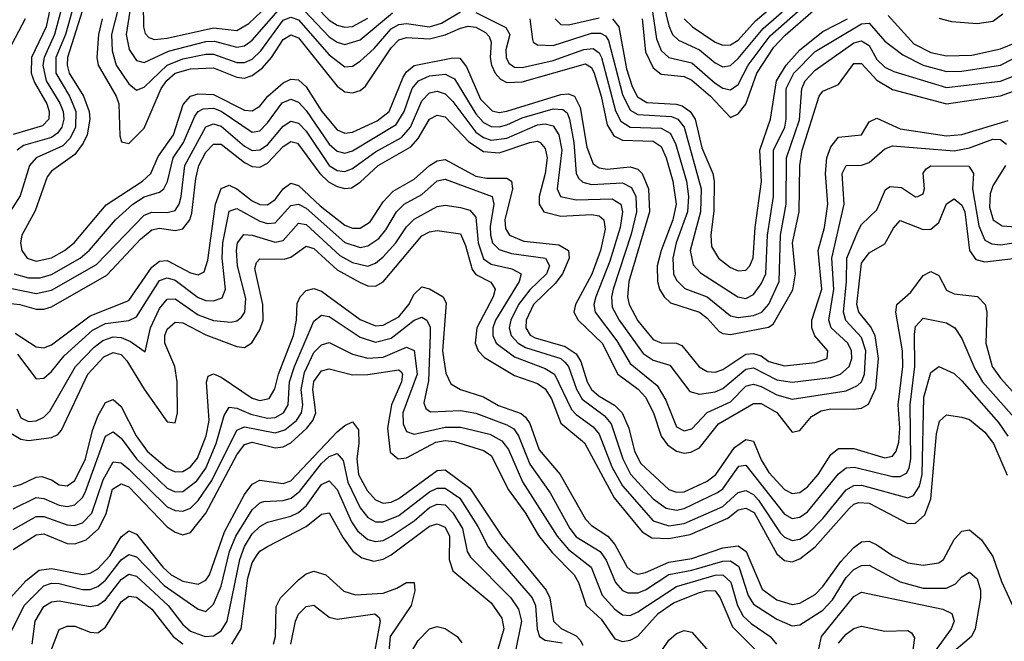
# Model space of a CAD drawing. Header units: inches. Extents: x 990535 to 1117859, y 769386 to 892122.
# Tile 98 of 256: x 1014587 to 1017140, y 861318 to 862928. Entities that reach past the tile are written whole.
import ezdxf

# ---------------------------------------------------------------- set-up
doc = ezdxf.new("R2010")
doc.units = ezdxf.units.IN
doc.header["$MEASUREMENT"] = 0
doc.layers.add('B0816', color=7, linetype='Continuous')

msp = doc.modelspace()

# ---------------------------------------------------------------- linework, layer by layer
at = {"layer": 'B0816', "color": 5}
for points, elevation in [([(1014881.4, 863110), (1014825.1, 862890), (1014827.2, 862847.2), (1014837.2, 862810), (1014870, 862761.7), (1014890, 862745.2), (1014910, 862753.1), (1014969.3, 862810.7), (1015010, 862826.7), (1015070, 862839), (1015090, 862839), (1015150, 862817.4), (1015170, 862817.4), (1015190, 862825.7), (1015212.6, 862847.4), (1015270, 862927.1), (1015290, 862934.6), (1015310, 862927.4), (1015390, 862837.4), (1015430, 862806.2), (1015450, 862807.8), (1015470, 862820.4), (1015506.3, 862853.7), (1015550, 862904.7), (1015570, 862916), (1015590, 862918.2), (1015650, 862910), (1015681.1, 862918.9), (1015730, 862948.3)], 2940), ([(1016243.3, 863023.3), (1016270, 862912.6), (1016280.2, 862890), (1016295.1, 862875.1), (1016350, 862850.3), (1016390, 862816.6), (1016410, 862805.8), (1016430, 862809.7), (1016450, 862827.9), (1016514.6, 862905.4), (1016589.5, 862970.5)], 3060), ([(1014907.5, 862970), (1014908, 862910), (1014912.6, 862892.6), (1014922.2, 862882.2), (1014937.2, 862877.2), (1014970, 862880.3), (1015090, 862906.8), (1015150, 862900.3), (1015181.4, 862918.6), (1015263.1, 862996.9)], 2980), ([(1015319.3, 862999.3), (1015390, 862927.3), (1015410, 862913.9), (1015430, 862908.6), (1015450, 862910.6), (1015490, 862932)], 2980), ([(1014728.3, 862970), (1014705.8, 862890), (1014680.6, 862830), (1014680.8, 862790), (1014716.8, 862730), (1014732.6, 862690), (1014731.8, 862650), (1014718.5, 862621.5), (1014699, 862601), (1014629.7, 862570.3), (1014613, 862550), (1014588.2, 862471.8), (1014548.8, 862410)], 2860), ([(1014669.3, 862970.7), (1014655.9, 862910), (1014618.3, 862830), (1014616.8, 862790), (1014625.7, 862765.7), (1014657.6, 862710), (1014664.1, 862690), (1014663, 862670), (1014646.6, 862653.4), (1014570, 862630.8)], 2820), ([(1014698.8, 862970), (1014677.9, 862890), (1014650.9, 862830), (1014647.3, 862810), (1014656.3, 862770), (1014691.8, 862711.8), (1014699.6, 862690), (1014701.4, 862670), (1014696.9, 862650), (1014685.7, 862634.3), (1014670, 862622.7), (1014597.5, 862602.5), (1014580.8, 862590)], 2840), ([(1014878.7, 862990), (1014863.4, 862890), (1014870.8, 862850.8), (1014890, 862822.1), (1014910, 862816.8), (1014973.3, 862846.7), (1015070, 862871.5), (1015092.4, 862872.4), (1015150, 862856.6), (1015170, 862860.5), (1015190, 862875.3), (1015270, 862966.2)], 2960), ([(1015310, 862967.7), (1015390, 862884), (1015410, 862870), (1015430, 862864.1), (1015470, 862875.6), (1015553.7, 862946.3)], 2960), ([(1016200.9, 862930), (1016210, 862845.1), (1016230, 862803.4), (1016250, 862787.1), (1016310, 862781), (1016330, 862771.2), (1016378, 862730), (1016430, 862674.6), (1016450, 862684.1), (1016470, 862709.7), (1016498.4, 862790), (1016542.8, 862857.2), (1016571.9, 862888.1), (1016678.5, 862981.5)], 3020), ([(1016222, 862990), (1016238.7, 862878.7), (1016250, 862848.6), (1016270.6, 862830.6), (1016330, 862816.3), (1016390, 862763.6), (1016410, 862750.8), (1016430, 862746.4), (1016450, 862759.9), (1016475.6, 862810), (1016533.4, 862886.6), (1016605.9, 862950)], 3040), ([(1016310.4, 862930.4), (1016331.6, 862910), (1016390, 862869.8), (1016410, 862861.7), (1016430, 862863), (1016450, 862874.7), (1016495.1, 862924.9), (1016571.3, 862990)], 3080), ([(1014749.2, 862950), (1014711.4, 862830), (1014710, 862810), (1014715.8, 862790), (1014752.8, 862730), (1014767.2, 862690), (1014769.2, 862670), (1014762, 862630), (1014752.1, 862607.9), (1014730, 862578.6), (1014670, 862535.5), (1014658.7, 862521.3), (1014627.1, 862432.9), (1014592.9, 862370), (1014589.5, 862350), (1014593, 862330), (1014607, 862310), (1014630, 862302.4), (1014670, 862311.3), (1014703.6, 862330), (1014728.2, 862350), (1014811.7, 862448.3), (1014905.6, 862510), (1014927.4, 862530), (1014946.7, 862573.3), (1014986, 862630), (1015011.3, 862708.7), (1015030.1, 862729.9), (1015050, 862735.7), (1015090, 862734.5), (1015170, 862693.8), (1015190, 862692.2), (1015210, 862703.8), (1015230.9, 862730), (1015270, 862764.3), (1015290, 862774.4), (1015310, 862772.2), (1015330, 862754.2), (1015370.3, 862690), (1015410, 862643), (1015430, 862634.2), (1015450, 862636.9), (1015513.8, 862666.2), (1015545, 862690), (1015581.2, 862778.8), (1015590, 862793.2), (1015610, 862809.6), (1015710, 862829.2), (1015728.4, 862828.4), (1015745.7, 862805.7), (1015782.2, 862722.2), (1015812.4, 862692.4), (1015830, 862688.1), (1015850, 862690.9), (1015990, 862734.5), (1016010, 862736.1), (1016025.4, 862730), (1016040.4, 862700.4), (1016058.1, 862598.1), (1016074.5, 862554.5), (1016090, 862543.9), (1016110, 862540.6), (1016170, 862546.7), (1016190, 862541.1), (1016201.3, 862530), (1016217.3, 862490), (1016220.6, 862430), (1016166.4, 862250), (1016162.8, 862210), (1016167.3, 862190), (1016190, 862147.7), (1016230, 862099.4), (1016250, 862091), (1016290, 862090.3), (1016304.1, 862084.1), (1016348.7, 862028.7), (1016370, 862016.4), (1016390, 862015.3), (1016410, 862022), (1016470, 862061.3), (1016490, 862063.6), (1016510, 862057.3), (1016530, 862042.5), (1016570, 862031.7), (1016650, 862039.6), (1016680.5, 862050), (1016682.6, 862070), (1016649.2, 862109.2), (1016640.9, 862130), (1016641.4, 862150), (1016667.4, 862230), (1016657.8, 862330), (1016673.6, 862390), (1016682.3, 862450), (1016676.8, 862530), (1016680.1, 862570), (1016690, 862598.3), (1016710, 862623.5), (1016770, 862629.6), (1016790, 862663.6), (1016810, 862673.4), (1016870, 862645), (1016990, 862626.9), (1017030.3, 862630.3), (1017150, 862666.9)], 2880), ([(1015770, 862947.1), (1015847.7, 862907.7), (1015858.2, 862890), (1015848.1, 862850), (1015848.2, 862830), (1015855.9, 862815.9), (1015870, 862805.2), (1015890, 862804.5), (1015970, 862822.6), (1016050, 862851.1), (1016073.7, 862853.7), (1016090, 862842.4), (1016096.1, 862830), (1016132.1, 862692.1), (1016145.5, 862665.5), (1016170, 862649.5), (1016250, 862647.3), (1016273.9, 862633.9), (1016287.5, 862607.5), (1016315.8, 862510), (1016321.7, 862470), (1016319.1, 862430), (1016289.5, 862350), (1016281.1, 862310), (1016282.7, 862270), (1016290, 862253.1), (1016312.1, 862232.1), (1016370, 862209.8), (1016430, 862161), (1016450, 862156.5), (1016490, 862161.6), (1016511.8, 862170), (1016530, 862191.4), (1016556.4, 862250), (1016560.1, 862370), (1016574.6, 862450), (1016575.3, 862570), (1016608.9, 862668.9), (1016614.7, 862750), (1016623.6, 862770), (1016650, 862797.5), (1016750, 862868.6), (1016770, 862873.3), (1016790, 862861.2), (1016810, 862824.8), (1016830, 862805.4), (1016854, 862794), (1016990, 862752.8), (1017130, 862768.5), (1017170, 862784.5)], 2940), ([(1016970, 862932.5), (1017003.5, 862923.5), (1017070, 862918.1), (1017110, 862924), (1017136.3, 862943.7)], 3020), ([(1014601.3, 862930), (1014549.2, 862830)], 2780), ([(1014801.1, 862930), (1014791.8, 862890), (1014787.6, 862830), (1014791.1, 862810), (1014837, 862730), (1014844.1, 862710), (1014847.2, 862627.2), (1014851.5, 862611.5), (1014870, 862607.6), (1014910, 862647), (1014954.5, 862750), (1014969.1, 862770.9), (1014990, 862789.5), (1015030, 862800.9), (1015090, 862803.8), (1015150, 862778.8), (1015170, 862777), (1015190, 862783.8), (1015216.7, 862803.3), (1015240, 862830), (1015270, 862877), (1015290, 862889.2), (1015310, 862881.2), (1015410, 862756.3), (1015430, 862741.5), (1015450, 862738.4), (1015470, 862744.4), (1015483.9, 862756.1), (1015550, 862855.6), (1015570, 862876), (1015590, 862882.4), (1015650, 862878.6), (1015690, 862888.9), (1015730, 862906.4), (1015750, 862911.3), (1015770, 862908.6), (1015795, 862895), (1015804.3, 862884.3), (1015809.4, 862870), (1015807.3, 862830), (1015810.8, 862810), (1015820, 862790), (1015834.2, 862774.2), (1015850, 862765.8), (1015890, 862767.5), (1016054.1, 862814.1), (1016070, 862803.9), (1016076.4, 862790), (1016094.6, 862730), (1016110, 862656.1), (1016127.3, 862627.3), (1016150, 862616.2), (1016230, 862613.4), (1016250, 862599.4), (1016263.4, 862570), (1016280.8, 862510), (1016288.9, 862450), (1016280.9, 862410), (1016250.3, 862330.3), (1016240.3, 862290), (1016241, 862250), (1016246.3, 862230), (1016258.1, 862210), (1016274.9, 862194.9), (1016350.2, 862170.2), (1016370, 862155.2), (1016400.6, 862120.6), (1016410, 862114.7), (1016430, 862112.6), (1016528.6, 862131.4), (1016540.7, 862139.3), (1016592, 862228), (1016598.3, 862270), (1016591.3, 862350), (1016608.5, 862430), (1016610, 862550), (1016616.1, 862590), (1016659.8, 862730), (1016670, 862742.9), (1016710, 862760.5), (1016750, 862814.2), (1016770, 862814.4), (1016810, 862771.8), (1016850, 862747), (1016990, 862709.8), (1017130, 862730.8), (1017173.2, 862746.8)], 2920), ([(1015910, 862930.4), (1015916.6, 862876.6), (1015918.7, 862870), (1015930, 862862.9), (1015970, 862861.1), (1016070, 862893.3), (1016093.3, 862893.3), (1016106.5, 862886.5), (1016113.8, 862873.8), (1016150, 862734.3), (1016170, 862693.8), (1016190, 862682.3), (1016277.2, 862677.2), (1016294, 862670), (1016309.9, 862649.9), (1016354.2, 862490), (1016352.2, 862430), (1016326, 862330), (1016333, 862293), (1016352.4, 862272.4), (1016449.6, 862210), (1016470, 862206.1), (1016490, 862215.8), (1016510, 862243.7), (1016521.6, 862270), (1016526.3, 862370), (1016541.7, 862470), (1016542.1, 862590), (1016570.8, 862650), (1016574.9, 862670), (1016574.1, 862750), (1016594.5, 862790), (1016650, 862846.1), (1016770, 862917.2), (1016790, 862918.9), (1016830, 862872.1), (1016877, 862837), (1016930, 862810.6), (1016990, 862793.8), (1017030, 862794.4), (1017130, 862810.3), (1017230, 862861.5)], 2960), ([(1015975.7, 862930), (1015990, 862915.7), (1016010, 862914.4), (1016090, 862932.8)], 2980), ([(1016124.2, 862930), (1016141.1, 862910), (1016160.7, 862800.7), (1016174.9, 862754.9), (1016188.7, 862728.7), (1016213.2, 862713.2), (1016289.6, 862709.6), (1016304.6, 862704.6), (1016325.4, 862690), (1016338.6, 862670), (1016355.9, 862595.9), (1016384.3, 862530), (1016388.2, 862510), (1016387, 862433), (1016378.9, 862370), (1016380.9, 862340.9), (1016398.8, 862310), (1016430, 862286.4), (1016450, 862277.4), (1016470, 862278.8), (1016480.1, 862290), (1016488.8, 862311.2), (1016494.5, 862390), (1016510.9, 862509.1), (1016506, 862590), (1016534.2, 862670), (1016549.4, 862770), (1016574.1, 862810), (1016609.6, 862850), (1016670, 862897.7), (1016733.7, 862930)], 2980), ([(1016839, 862939), (1016905.6, 862865.6), (1016950, 862843.2), (1016990, 862834.5), (1017056.2, 862836.2), (1017130, 862852.2), (1017172.6, 862870)], 2980), ([(1014573, 862270), (1014610, 862259.3), (1014640.3, 862259.7), (1014670, 862268.4), (1014743.8, 862310), (1014768.6, 862331.4), (1014835.9, 862410), (1014880.8, 862450), (1014910, 862468.9), (1014950, 862481.3), (1014961.1, 862490), (1014970.9, 862509.1), (1014985.1, 862570), (1015012.2, 862610), (1015041.5, 862678.5), (1015049.6, 862690.4), (1015062.7, 862697.3), (1015090, 862698.7), (1015110, 862691), (1015190, 862637.1), (1015210, 862640.3), (1015230, 862660.6), (1015267.5, 862712.5), (1015290, 862722.6), (1015310, 862714.8), (1015330, 862692.9), (1015390, 862605.5), (1015410, 862587.1), (1015430, 862582.1), (1015450, 862588), (1015563.6, 862656.4), (1015584.4, 862690), (1015605.1, 862750), (1015621.5, 862770), (1015650, 862782.7), (1015690, 862786.9), (1015715, 862775), (1015770, 862684.3), (1015790, 862662.1), (1015810, 862651.8), (1015830, 862650.6), (1015850, 862656.1), (1015890, 862673.8), (1015970, 862697.1), (1015995.8, 862695.8), (1016006.7, 862686.7), (1016013.1, 862670), (1016023.6, 862610), (1016030, 862530), (1016036.9, 862516.9), (1016047.4, 862507.4), (1016070, 862501.2), (1016150, 862505.8), (1016173.7, 862493.7), (1016185.1, 862470), (1016186.9, 862430), (1016172.5, 862372.5), (1016125.7, 862230), (1016121.4, 862210), (1016123.6, 862183.6), (1016141.5, 862150), (1016203.5, 862063.5), (1016230, 862046.2), (1016272.9, 862032.9), (1016324.8, 861964.8), (1016350, 861957.6), (1016390, 861964.3), (1016410, 861972.7), (1016470, 862023), (1016490, 862026), (1016550, 861995.5), (1016590, 861989.4), (1016690, 862000.7), (1016715.8, 862010), (1016737.9, 862030), (1016744.4, 862050), (1016743.7, 862070), (1016734, 862090), (1016691.3, 862130), (1016685.5, 862150), (1016697.8, 862230), (1016693, 862310), (1016725.1, 862450), (1016719.8, 862530), (1016729.9, 862550.1), (1016770, 862551.6), (1016790, 862557.9), (1016830, 862593.4), (1016850, 862601.7), (1017010, 862588.3), (1017050, 862596.3), (1017110, 862618.3), (1017130, 862617.9), (1017145.4, 862605.4)], 2860), ([(1014537.4, 862237.4), (1014630, 862218.9), (1014670, 862227.1), (1014786.2, 862293.8), (1014910, 862422.1), (1014930, 862429.6), (1014970, 862428.2), (1014990, 862433.8), (1015000.8, 862450), (1015006.2, 862470), (1015015.7, 862550), (1015070, 862650.9), (1015090, 862658), (1015110, 862652.4), (1015170, 862600.2), (1015190.4, 862589.6), (1015210, 862590.7), (1015230, 862604.2), (1015270, 862651.9), (1015290, 862665.5), (1015310, 862660.4), (1015330, 862638.9), (1015390, 862550.8), (1015410, 862537.7), (1015430, 862535.1), (1015450, 862542.3), (1015510, 862586.1), (1015576.9, 862623.1), (1015600.5, 862650), (1015630, 862717.9), (1015650, 862738.9), (1015670, 862742.9), (1015690, 862735.7), (1015710, 862716.1), (1015770, 862636.9), (1015790, 862622.5), (1015810, 862616.2), (1015850, 862620.9), (1015930, 862656), (1015950, 862658.3), (1015970, 862653.4), (1015984.8, 862630), (1015992.7, 862590), (1015980.9, 862490), (1015989.7, 862470), (1016030, 862461), (1016123.8, 862463.8), (1016145.7, 862450), (1016150.4, 862430), (1016144.2, 862390), (1016117.1, 862302.9), (1016080.9, 862210), (1016076.1, 862190), (1016078.9, 862170), (1016135.9, 862095.9), (1016170, 862037.6), (1016240, 861980), (1016262.8, 861942.8), (1016290, 861873.5), (1016310, 861863.1), (1016330, 861868.3), (1016369.3, 861910.7), (1016430, 861938.5), (1016470, 861978.6), (1016478.9, 861981.1), (1016490, 861983.7), (1016510, 861977.5), (1016550, 861956.1), (1016590, 861945), (1016730, 861967), (1016759.4, 861980.6), (1016769.8, 861990.2), (1016777.2, 862010), (1016781, 862070), (1016770, 862104.4), (1016729.2, 862149.2), (1016722.9, 862170), (1016731, 862250), (1016731.8, 862310), (1016760.2, 862379.8), (1016770, 862397.6), (1016810, 862435.9), (1016832.1, 862487.9), (1016844.2, 862495.8), (1016873.1, 862493.1), (1016910, 862469), (1016916, 862470), (1016930, 862477), (1016933.5, 862490), (1016929.9, 862530.1), (1016937.9, 862542.1), (1016950, 862549.6), (1017048.5, 862548.5), (1017060.1, 862530), (1017057.2, 862490), (1017074.1, 862394.1), (1017090, 862357.3), (1017107.5, 862347.5), (1017130, 862344.5), (1017204.2, 862355.8)], 2840), ([(1014550, 862194.4), (1014587.5, 862190), (1014630, 862178.3), (1014650, 862178.1), (1014670, 862184.5), (1014813.5, 862266.5), (1014900.2, 862359.8), (1014930, 862383.6), (1014950, 862387.7), (1014990, 862382.2), (1015010, 862386.6), (1015028.1, 862410), (1015033.4, 862426.6), (1015043.7, 862516.3), (1015051.9, 862550), (1015070, 862584.8), (1015090, 862605.8), (1015110, 862605.8), (1015170, 862558.4), (1015190, 862547.5), (1015210, 862545.9), (1015230, 862556), (1015270, 862599.9), (1015290, 862612.6), (1015307.9, 862607.9), (1015365.1, 862530), (1015388.1, 862508.1), (1015410, 862495.8), (1015430, 862490.7), (1015447.2, 862492.8), (1015470, 862507.3), (1015516.9, 862550), (1015601.1, 862598.9), (1015620.1, 862619.9), (1015650, 862670.1), (1015670, 862680.8), (1015690, 862676.4), (1015752.1, 862612.1), (1015790, 862586.9), (1015830, 862582.9), (1015910, 862610), (1015930, 862613.2), (1015936.8, 862610), (1015950, 862594.4), (1015954.8, 862570), (1015950, 862530), (1015933.7, 862470), (1015933.7, 862450), (1015946.3, 862430), (1015990, 862419.1), (1016070, 862423.5), (1016090, 862419.8), (1016101.5, 862410), (1016105.6, 862385.6), (1016093.2, 862330), (1016070.8, 862269.2), (1016028.1, 862190), (1016023.8, 862170), (1016035.1, 862150), (1016097.6, 862090), (1016138.2, 862010), (1016191, 861971), (1016210.2, 861950.2), (1016230.5, 861910), (1016250, 861849.3), (1016266.5, 861826.5), (1016290, 861810.1), (1016310, 861804.9), (1016327.5, 861807.5), (1016350, 861819.2), (1016399.1, 861880.9), (1016490, 861934.1), (1016510, 861934), (1016550.7, 861910.7), (1016590, 861859.4), (1016610, 861863.5), (1016640.1, 861899.9), (1016665, 861915), (1016690, 861919.6), (1016750, 861918.7), (1016770, 861921.9), (1016787.9, 861932.1), (1016806.7, 861973.3), (1016814.1, 862050), (1016805.6, 862110), (1016793.4, 862133.4), (1016763.3, 862170), (1016758.1, 862190), (1016770, 862297.5), (1016790, 862323.8), (1016830, 862347.8), (1016852.4, 862387.6), (1016870, 862407.5), (1016930, 862384.9), (1016950, 862385.2), (1016970, 862402.5), (1016990, 862451.4), (1017010, 862464.3), (1017030, 862448), (1017037.6, 862430), (1017049.9, 862329.9), (1017066.5, 862306.5), (1017090, 862301.2), (1017192.9, 862312.9)], 2820), ([(1014576, 862116), (1014630, 862080.7), (1014650, 862078.2), (1014670, 862085.9), (1014770, 862160.9), (1014870, 862200.5), (1014930, 862287), (1014950, 862302.6), (1014970, 862304.2), (1015030, 862272.3), (1015050, 862266.9), (1015065.4, 862274.6), (1015075.3, 862304.7), (1015095.2, 862450), (1015110, 862491.1), (1015130, 862499), (1015150, 862489.8), (1015190, 862459), (1015210, 862449.6), (1015230, 862448.5), (1015250, 862462), (1015270, 862489.7), (1015290, 862504.6), (1015310, 862498.5), (1015366.1, 862446.1), (1015430, 862395.4), (1015450, 862388), (1015470, 862388.3), (1015495.9, 862404.1), (1015530, 862455.9), (1015555.8, 862484.2), (1015610, 862514.7), (1015650, 862550.7), (1015670, 862562.3), (1015690, 862565.7), (1015770, 862523), (1015797.5, 862517.5), (1015850, 862517.3), (1015862.5, 862510), (1015864.9, 862490), (1015845.3, 862410), (1015847, 862387), (1015857, 862370), (1015894.3, 862354.3), (1015985, 862345), (1016010.2, 862330.2), (1016011.5, 862310), (1015994.8, 862270), (1015975.7, 862244.3), (1015919.3, 862190), (1015900.2, 862150), (1015899.6, 862130), (1015911.1, 862111.1), (1015923.8, 862103.8), (1016001.5, 862081.5), (1016030, 862062.1), (1016042.2, 862042.2), (1016058.4, 861990), (1016069.8, 861969.8), (1016090, 861952.4), (1016129.6, 861929.6), (1016149.4, 861909.4), (1016166.7, 861870), (1016181.7, 861810), (1016197.9, 861777.9), (1016270, 861710.9), (1016290, 861703.7), (1016310, 861705.3), (1016370, 861732.8), (1016392.4, 861750), (1016440.6, 861819.4), (1016470, 861840.6), (1016490, 861836.6), (1016510, 861788), (1016530, 861754.7), (1016570, 861710.7), (1016590, 861700.2), (1016610, 861703.2), (1016630, 861718.1), (1016657.8, 861750), (1016690, 861802), (1016710, 861817.6), (1016750, 861817.4), (1016830, 861793.4), (1016850, 861796.9), (1016859.9, 861810), (1016866.4, 861833.6), (1016868.9, 861870), (1016864.9, 861930), (1016876.7, 862030), (1016875.8, 862070), (1016859, 862170), (1016861.3, 862190), (1016898.1, 862221.9), (1016930, 862265.1), (1016950, 862275.4), (1016970, 862265.2), (1016990, 862227.3), (1017010, 862218.1), (1017070.8, 862210.8), (1017090.1, 862190.1), (1017095.2, 862170), (1017091.8, 862090), (1017108.6, 862030), (1017130, 861999.7), (1017200.7, 861920.7)], 2780), ([(1017143.5, 862550), (1017110, 862498.1), (1017103, 862477), (1017102.1, 862442.1), (1017111.3, 862410), (1017134.2, 862394.2), (1017170, 862391.6)], 2860), ([(1014581.5, 862061.5), (1014630, 861997.8), (1014650, 861999.1), (1014670, 862016.6), (1014702.9, 862057.1), (1014776.4, 862123.6), (1014810, 862140.6), (1014870, 862148.6), (1014890, 862157.9), (1014950, 862252.2), (1014970, 862259.6), (1014990, 862253.1), (1015050, 862208.7), (1015070, 862200.9), (1015090, 862199.6), (1015112.1, 862207.9), (1015121.3, 862230), (1015112.6, 862310), (1015113.8, 862350), (1015130, 862432.3), (1015150, 862439), (1015210, 862406.4), (1015230, 862400.5), (1015250, 862402.1), (1015290, 862446.6), (1015310, 862450), (1015330, 862439.4), (1015430, 862350.9), (1015470, 862338.1), (1015490, 862342.1), (1015518.4, 862361.6), (1015536.6, 862383.4), (1015564, 862430), (1015584.3, 862450), (1015630, 862475.3), (1015670, 862511), (1015690, 862515.2), (1015812.7, 862470), (1015816.7, 862450), (1015807.3, 862392.7), (1015807.8, 862370), (1015813.2, 862350), (1015830, 862332.5), (1015862.7, 862322.7), (1015950.5, 862310), (1015960.8, 862290), (1015952.8, 862270), (1015910, 862228.6), (1015880.9, 862190), (1015860.8, 862150), (1015856.6, 862130), (1015861.3, 862110), (1015879.5, 862090), (1015898.9, 862078.9), (1015990, 862050), (1016000.6, 862040.6), (1016009.9, 862029.9), (1016030.5, 861970.5), (1016045.4, 861945.4), (1016102.5, 861902.5), (1016120.7, 861880.7), (1016151, 861790), (1016170.7, 861750.7), (1016230, 861686.5), (1016263, 861663), (1016290, 861657.4), (1016310, 861661.7), (1016396.9, 861703.1), (1016410, 861712.6), (1016451.7, 861771.7), (1016470, 861774.2), (1016570, 861647.3), (1016590, 861636.1), (1016610, 861639), (1016630, 861652.9), (1016710, 861751.2), (1016730, 861766.9), (1016751.4, 861768.6), (1016850, 861744.5), (1016870, 861744.6), (1016886.7, 861753.3), (1016893.7, 861766.3), (1016897.6, 861790), (1016895.6, 861930), (1016907.8, 862030), (1016907, 862113), (1016910, 862133.6), (1016930, 862154.6), (1016990, 862142.7), (1017011.4, 862130), (1017030, 862102), (1017064, 862024), (1017083.8, 861990), (1017172.6, 861890)], 2760), ([(1014580.3, 861920.3), (1014590, 861896.8), (1014610, 861886.7), (1014630, 861888.8), (1014650, 861898.5), (1014665.7, 861914.3), (1014732.1, 862030), (1014780.3, 862079.7), (1014803.1, 862096.9), (1014830, 862106.2), (1014850, 862104.7), (1014874.7, 862094.7), (1014912.2, 862067.8), (1014926.5, 862130), (1014950, 862179.9), (1014970, 862204.1), (1014990, 862205.3), (1015050, 862163.6), (1015090, 862148.4), (1015135.4, 862144.6), (1015150, 862147.6), (1015162.3, 862157.7), (1015171.1, 862170), (1015173.8, 862206.2), (1015151.8, 862290), (1015149.2, 862330), (1015152.3, 862350), (1015168.1, 862371.9), (1015190, 862369.8), (1015250, 862351.7), (1015270, 862356.1), (1015310, 862400.9), (1015330, 862397.7), (1015417, 862317), (1015450, 862298.8), (1015490, 862289.8), (1015510, 862297.2), (1015530, 862313.8), (1015562.9, 862350), (1015590, 862391.5), (1015610, 862410.9), (1015670, 862444.1), (1015690, 862447.7), (1015730, 862441.4), (1015754.4, 862434.4), (1015770, 862416.8), (1015776.4, 862350), (1015790, 862308.6), (1015810, 862295.1), (1015862.9, 862282.9), (1015887.2, 862270), (1015882.4, 862250), (1015820.9, 862150), (1015814.3, 862130), (1015813.9, 862110), (1015822.6, 862090), (1015870, 862055), (1015950, 862024.1), (1015974.3, 862010), (1016018.3, 861918.3), (1016030, 861905), (1016073.7, 861873.7), (1016090, 861853.9), (1016122.3, 861770), (1016150, 861720.7), (1016230, 861629.8), (1016270, 861617.2), (1016310, 861622.6), (1016410, 861667.2), (1016450, 861703.1), (1016470, 861708.6), (1016490, 861698.1), (1016503, 861683), (1016559.1, 861599.1), (1016570, 861587.4), (1016590, 861579.1), (1016610, 861582.7), (1016630, 861594.9), (1016670, 861636), (1016729.8, 861710.2), (1016750, 861721.1), (1016770, 861722), (1016890, 861689.3), (1016904.6, 861695.4), (1016920.5, 861719.5), (1016927, 861750), (1016931.1, 861950), (1016950, 862014.5), (1016970, 862029.5), (1017010, 862011.1), (1017030, 861992.7), (1017124.8, 861884.8), (1017148.9, 861848.9)], 2740), ([(1014559.7, 861859.7), (1014590, 861841), (1014610, 861837.9), (1014670, 861845.9), (1014686.5, 861853.5), (1014695.7, 861864.3), (1014764, 862010), (1014805.2, 862054.8), (1014830, 862065.6), (1014850, 862060.3), (1014864.7, 862044.7), (1014910, 861970.5), (1014970, 861886.6), (1014990, 861883.7), (1014996.8, 861910), (1014995.2, 861990), (1014989.2, 862030), (1014963.7, 862090), (1014963.6, 862110), (1014970, 862126.5), (1014990, 862144.5), (1015010, 862143), (1015070, 862111.3), (1015150, 862081.5), (1015170, 862078.8), (1015189.4, 862090.6), (1015210, 862124.8), (1015218.9, 862150), (1015217.9, 862190), (1015196.9, 862283.1), (1015201, 862299), (1015210, 862308.7), (1015272.7, 862307.3), (1015290, 862313.1), (1015330, 862341.5), (1015350, 862335.1), (1015410, 862280.3), (1015470, 862246.9), (1015490, 862238.9), (1015510, 862237.4), (1015530, 862249.3), (1015630, 862367.9), (1015650, 862378.7), (1015670, 862381.6), (1015730, 862373.6), (1015743.3, 862343.3), (1015760.5, 862280.5), (1015770, 862268), (1015808.4, 862248.4), (1015820.1, 862230), (1015814.5, 862210), (1015772.5, 862130), (1015768.4, 862090), (1015775.9, 862070), (1015792.6, 862052.6), (1015870, 862006.6), (1015930, 861985.4), (1015950, 861972.1), (1015966, 861946), (1015990, 861882.9), (1016051.9, 861831.9), (1016129, 861689), (1016201.1, 861601.1), (1016226.1, 861586.1), (1016270, 861583.9), (1016326, 861594), (1016423.1, 861636.9), (1016450, 861657.9), (1016470, 861663), (1016491.4, 861651.4), (1016550, 861544.4), (1016570, 861526.9), (1016590, 861523.5), (1016610, 861531.1), (1016650, 861562.1), (1016738.1, 861661.9), (1016750, 861673), (1016762.7, 861677.3), (1016790, 861675.5), (1016890, 861623.1), (1016910, 861623.8), (1016934.4, 861645.6), (1016950, 861686.4), (1016964.4, 861855.6), (1016971.8, 861888.2), (1016990, 861904.2), (1017030, 861898.2), (1017050, 861892.7), (1017090, 861859.1), (1017112, 861830), (1017147.8, 861747.8)], 2720), ([(1014570, 861718.4), (1014590, 861723.8), (1014630, 861743.1), (1014644.5, 861744.5), (1014670, 861736.4), (1014690, 861723.3), (1014710, 861720.6), (1014730, 861734), (1014758.2, 861790), (1014775.9, 861864.1), (1014790, 861901), (1014810, 861936.2), (1014830, 861943.9), (1014850, 861926.3), (1014889.2, 861850), (1014917.5, 861810), (1014970, 861766.5), (1014990, 861756.4), (1015010, 861758), (1015030, 861769.8), (1015048.2, 861791.8), (1015071, 861850), (1015078.3, 861890), (1015071.3, 861988.7), (1015075.7, 862004.3), (1015090, 862011), (1015110, 862002), (1015190, 861947.3), (1015210, 861941.3), (1015233.7, 861946.3), (1015248.5, 861971.5), (1015258.5, 862010), (1015297, 862110), (1015305.2, 862150), (1015307, 862193), (1015314.1, 862210), (1015330, 862226.6), (1015350, 862231.5), (1015370, 862224.9), (1015470, 862151), (1015510, 862135.4), (1015530, 862136.4), (1015570, 862158.6), (1015595.8, 862190), (1015610, 862217.4), (1015630, 862236.3), (1015650, 862230.6), (1015684.8, 862210), (1015693.4, 862193.4), (1015683.1, 862070), (1015692.4, 862012.4), (1015704.8, 861984.8), (1015730.3, 861970.3), (1015790, 861951.4), (1015828.7, 861928.7), (1015887.5, 861907.5), (1015898.6, 861898.6), (1015910, 861881.9), (1015933.8, 861813.8), (1015988.9, 861750), (1016054.2, 861634.2), (1016070, 861617.9), (1016112, 861590), (1016130, 861568.2), (1016162.7, 861510), (1016177.1, 861497.1), (1016190, 861492), (1016210, 861495.9), (1016270, 861523.1), (1016330, 861532.5), (1016410, 861560.2), (1016450, 861565.4), (1016471.2, 861550), (1016512.6, 861452.6), (1016550, 861424.7), (1016590, 861412.8), (1016610, 861416.5), (1016650, 861439), (1016670, 861459.9), (1016715.9, 861524.1), (1016750, 861560.9), (1016770, 861575.4), (1016790, 861576.8), (1016810, 861567.8), (1016850, 861540.2), (1016890, 861520.9), (1016930, 861515.2), (1016970, 861520.7), (1016982.8, 861530), (1017010, 861581.6), (1017030, 861603.3), (1017050, 861606.4), (1017080.9, 861580.9), (1017110, 861537.7), (1017132.4, 861472.4), (1017177, 861377)], 2680), ([(1014570, 861660.8), (1014630, 861690.3), (1014650, 861687.3), (1014690, 861670.5), (1014710, 861667), (1014730, 861671.2), (1014749.9, 861690), (1014756.9, 861703.1), (1014810, 861849.1), (1014830, 861860.3), (1014850, 861843.8), (1014890, 861790), (1014970, 861714.6), (1014990, 861705.2), (1015010, 861705.9), (1015046.2, 861733.8), (1015070, 861766.1), (1015096.8, 861830), (1015117.4, 861902.6), (1015130, 861924.2), (1015150, 861922.1), (1015186.5, 861906.5), (1015230, 861895.8), (1015250, 861897.8), (1015271.3, 861910), (1015283.5, 861930), (1015287.2, 861990), (1015300, 862030), (1015350, 862147.3), (1015370, 862162.9), (1015390, 862159.1), (1015470, 862105.2), (1015510, 862092.8), (1015550, 862103), (1015610, 862149.5), (1015630, 862157.6), (1015642.9, 862150), (1015651.8, 862131.8), (1015651.9, 862111.9), (1015647.5, 861992.5), (1015635.1, 861935.1), (1015640.5, 861920.5), (1015652.5, 861912.5), (1015730, 861915.5), (1015770, 861908.5), (1015850, 861878.9), (1015868.1, 861868.1), (1015880.9, 861850), (1015910, 861776.6), (1015962.6, 861702.6), (1016013.4, 861610), (1016030, 861588.7), (1016092, 861550), (1016107.9, 861527.9), (1016132.1, 861470), (1016150, 861449.4), (1016163.6, 861443.6), (1016190, 861443.1), (1016210, 861451.1), (1016270, 861490.4), (1016330, 861501.9), (1016410, 861525.7), (1016430, 861526.3), (1016451.4, 861511.4), (1016476.3, 861436.3), (1016490, 861413.9), (1016550, 861375.2), (1016590, 861358), (1016610, 861360.6), (1016670, 861398.1), (1016694.9, 861425.1), (1016730, 861483.1), (1016750, 861503.4), (1016770, 861514.4), (1016790, 861514.8), (1016870, 861471.7), (1016930, 861455.6), (1016990, 861455.6), (1017013.4, 861466.6), (1017030, 861484.3), (1017050, 861497), (1017070, 861479.8), (1017078.5, 861450), (1017078.6, 861430), (1017064.6, 861350), (1017055.4, 861330), (1017009.1, 861290.9)], 2660), ([(1014570, 861607.2), (1014630, 861640.8), (1014650, 861640.7), (1014710, 861619.2), (1014730, 861617.7), (1014750, 861624.3), (1014774, 861650), (1014804, 861736), (1014830, 861782.2), (1014850, 861780.2), (1014870, 861763.6), (1014970, 861665.9), (1014990, 861656.7), (1015010, 861655), (1015030, 861662.8), (1015050, 861682.3), (1015085.6, 861734.4), (1015150, 861864.5), (1015170, 861872.9), (1015250, 861857.5), (1015274.6, 861865.4), (1015305.2, 861890), (1015317.7, 861910), (1015321.3, 861930), (1015317.4, 861970), (1015326, 862014), (1015350, 862065.5), (1015370, 862085.9), (1015390, 862091.5), (1015450, 862061.5), (1015490, 862051.6), (1015530, 862054.2), (1015590, 862079.9), (1015610, 862071), (1015617.5, 862010), (1015581, 861910), (1015581.2, 861881.2), (1015590, 861861), (1015610, 861854.2), (1015690, 861872.4), (1015730, 861872.1), (1015805.9, 861854.1), (1015837.2, 861837.2), (1015854.6, 861814.6), (1015890.5, 861730.5), (1015980.4, 861590), (1016010, 861555.2), (1016068.8, 861510), (1016097.6, 861437.6), (1016130, 861401.1), (1016150, 861386), (1016170, 861384.1), (1016190, 861393.6), (1016290, 861459.8), (1016390, 861488.9), (1016410, 861489.8), (1016430.9, 861470.9), (1016448, 861410), (1016463.2, 861383.2), (1016483.8, 861363.8), (1016533.3, 861330), (1016549.1, 861310)], 2640), ([(1014570, 861555.1), (1014630, 861593.9), (1014650, 861595.9), (1014710, 861570.7), (1014730, 861570), (1014759.6, 861580.4), (1014792.3, 861610), (1014811.4, 861648.6), (1014827.9, 861712.1), (1014850, 861725.8), (1014870, 861718), (1014970, 861614.4), (1014990, 861600.4), (1015010, 861593.2), (1015030, 861599.7), (1015070, 861649.7), (1015150, 861800.7), (1015170, 861827.3), (1015190, 861833.6), (1015250, 861819), (1015270, 861821.2), (1015290, 861831.8), (1015332.1, 861870), (1015347.7, 861890), (1015355.2, 861910), (1015347.5, 861970), (1015349.5, 861990.5), (1015370, 862018.1), (1015390, 862023.3), (1015450, 862007.6), (1015490, 862008.9), (1015570, 862021.1), (1015576.1, 862016.1), (1015580.2, 862010), (1015577.2, 861990), (1015551.2, 861930), (1015541.1, 861870), (1015547.4, 861807.4), (1015568.5, 861790), (1015590, 861792.9), (1015666.4, 861833.6), (1015690, 861837.7), (1015715, 861835), (1015790, 861811.9), (1015810, 861798.8), (1015854.6, 861710), (1015898.7, 861650), (1015932.1, 861592.1), (1015967.6, 861547.6), (1016024.5, 861490), (1016036.3, 861470), (1016056.4, 861410), (1016095.2, 861375.2), (1016130, 861324.4), (1016150, 861316.8), (1016170, 861320.7), (1016190, 861331), (1016242.7, 861390), (1016282.7, 861417.3), (1016350, 861443.9), (1016370, 861449), (1016390, 861448.1), (1016403.1, 861430), (1016435.2, 861355.2), (1016499.8, 861290)], 2620), ([(1014530, 861394.4), (1014604.5, 861475.5), (1014638.2, 861501.8), (1014670, 861506.4), (1014750, 861491), (1014770, 861494.2), (1014790, 861505), (1014820.9, 861539.1), (1014850, 861588), (1014870, 861604.1), (1014890, 861595.3), (1014958.1, 861510), (1014980.2, 861490), (1015010, 861473.6), (1015050, 861465.5), (1015070, 861476), (1015079.6, 861490), (1015118.6, 861601.4), (1015170, 861697.7), (1015190, 861724.9), (1015210, 861735.4), (1015270, 861726.4), (1015290, 861733.5), (1015410, 861860.2), (1015430, 861877.1), (1015450, 861886.2), (1015465.8, 861865.8), (1015467, 861830), (1015461.8, 861790), (1015466, 861750), (1015488.1, 861708.1), (1015510, 861684), (1015530, 861675.9), (1015550, 861678.2), (1015570, 861687.3), (1015670, 861760.4), (1015690, 861762.1), (1015754.6, 861714.6), (1015836.9, 861590), (1015952.6, 861450), (1015961.6, 861430), (1015970.9, 861370), (1015991.1, 861351.1), (1016030, 861331.6), (1016040.2, 861320.2), (1016047.3, 861307.3)], 2580), ([(1014559.1, 861330), (1014598.7, 861410), (1014650, 861461.6), (1014670, 861468.1), (1014690, 861467.2), (1014750, 861451.9), (1014770, 861451.5), (1014790, 861459.5), (1014810, 861476), (1014850, 861529.1), (1014870, 861542.2), (1014890, 861536.8), (1014962.3, 861462.3), (1015050, 861400.7), (1015070, 861395.1), (1015090, 861413.9), (1015110, 861460.1), (1015131.4, 861550), (1015147.4, 861590), (1015190, 861658.3), (1015210, 861676.4), (1015220.2, 861679.8), (1015270, 861682.8), (1015291.1, 861688.9), (1015313.6, 861706.4), (1015370, 861778.5), (1015390, 861796.5), (1015410, 861804.1), (1015426, 861786), (1015438.3, 861730), (1015470, 861663.4), (1015490, 861638.5), (1015510, 861627.2), (1015530, 861627), (1015570, 861643.8), (1015650, 861704.5), (1015670, 861714), (1015690, 861714.7), (1015728.6, 861688.6), (1015774.8, 861614.8), (1015802, 861562), (1015916.2, 861430), (1015924.4, 861410), (1015929, 861349), (1015934.9, 861330), (1015950, 861320.2), (1015993.4, 861313.4)], 2560), ([(1014619.5, 861310), (1014627.1, 861370), (1014650, 861407.6), (1014670, 861419.8), (1014690, 861422.8), (1014770, 861407.9), (1014790, 861411.3), (1014810, 861425.3), (1014850, 861477.9), (1014870, 861491.4), (1014890, 861486.5), (1014972.6, 861410), (1015010, 861361.4), (1015030, 861344.1), (1015067.9, 861330), (1015090, 861332.2), (1015110, 861345), (1015124.9, 861370), (1015158.1, 861530), (1015170, 861563.4), (1015190, 861595.8), (1015210, 861615.1), (1015230, 861625.9), (1015290, 861641.7), (1015310, 861651.3), (1015330.8, 861669.2), (1015370, 861723.5), (1015390, 861733.1), (1015410, 861711), (1015447.6, 861627.6), (1015463.5, 861603.5), (1015490, 861581.7), (1015510, 861575.9), (1015530, 861579.2), (1015550, 861590), (1015610.2, 861629.8), (1015650, 861664.2), (1015670, 861673.3), (1015690, 861671.4), (1015710, 861650.4), (1015735.2, 861610), (1015747.2, 861550), (1015755.7, 861535.7), (1015861, 861430), (1015880.8, 861400.8), (1015888.7, 861370), (1015872.7, 861292.7)], 2540), ([(1015137.6, 861310), (1015161.9, 861350), (1015178.6, 861481.4), (1015190, 861520.8), (1015201.1, 861538.9), (1015210, 861550.8), (1015230, 861563.3), (1015330, 861615.2), (1015370, 861647.2), (1015390, 861650.1), (1015425.6, 861585.6), (1015451.4, 861551.4), (1015474.2, 861534.2), (1015505.7, 861525.7), (1015530, 861530.3), (1015550, 861541.9), (1015650, 861616.3), (1015670, 861622.3), (1015690, 861613), (1015701.6, 861590), (1015700.6, 861530), (1015710, 861500.6), (1015810, 861417.2), (1015837.5, 861377.5), (1015842.4, 861350), (1015825.5, 861290)], 2520), ([(1015245.1, 861310), (1015250.4, 861330), (1015252.5, 861407.5), (1015263.7, 861430), (1015310, 861477), (1015330, 861492.5), (1015350, 861499), (1015381.1, 861490), (1015427.8, 861447.8), (1015457.8, 861437.8), (1015530, 861442.5), (1015565, 861455), (1015590, 861470.4), (1015610, 861470.1), (1015611.7, 861448.3), (1015602.3, 861410), (1015547.9, 861330), (1015544, 861290)], 2480), ([(1014659.4, 861270), (1014690, 861348.5), (1014710, 861356.9), (1014730, 861356.9), (1014770, 861341), (1014790, 861339.3), (1014810, 861354), (1014850, 861420.2), (1014870, 861434.2), (1014890, 861431.7), (1014930, 861400.6), (1014985, 861330), (1015010, 861311.1)], 2520), ([(1016652.9, 861270), (1016666.3, 861330), (1016750, 861433.9), (1016770, 861445.3), (1016980.7, 861400.7), (1017003.6, 861390), (1017009.7, 861370), (1017002, 861350), (1016963.7, 861296.3)], 2640), ([(1015290, 861310), (1015302.1, 861370), (1015310, 861387.6), (1015330, 861408.2), (1015350, 861411.1), (1015390, 861379.9), (1015410, 861374.8), (1015508.4, 861388.4), (1015519, 861379), (1015521.9, 861370), (1015506.8, 861290)], 2460), ([(1015603.5, 861290), (1015620.5, 861319.5), (1015650, 861349.7), (1015670, 861356.1), (1015690, 861350.9), (1015721.8, 861330), (1015733.6, 861313.6)], 2480), ([(1016235.6, 861270), (1016270, 861320.7), (1016290, 861337.8), (1016310, 861345.8), (1016330, 861341.3), (1016393.3, 861270)], 2580), ([(1016710, 861312.6), (1016730, 861336.4), (1016750, 861350.5), (1016770, 861356.6), (1016830, 861344), (1016890, 861345.9), (1016899.7, 861339.7), (1016906.9, 861326.9), (1016893.1, 861226.9)], 2620)]:
    msp.add_lwpolyline(points, dxfattribs=dict(at, elevation=elevation))

doc.saveas('drawing.dxf')
